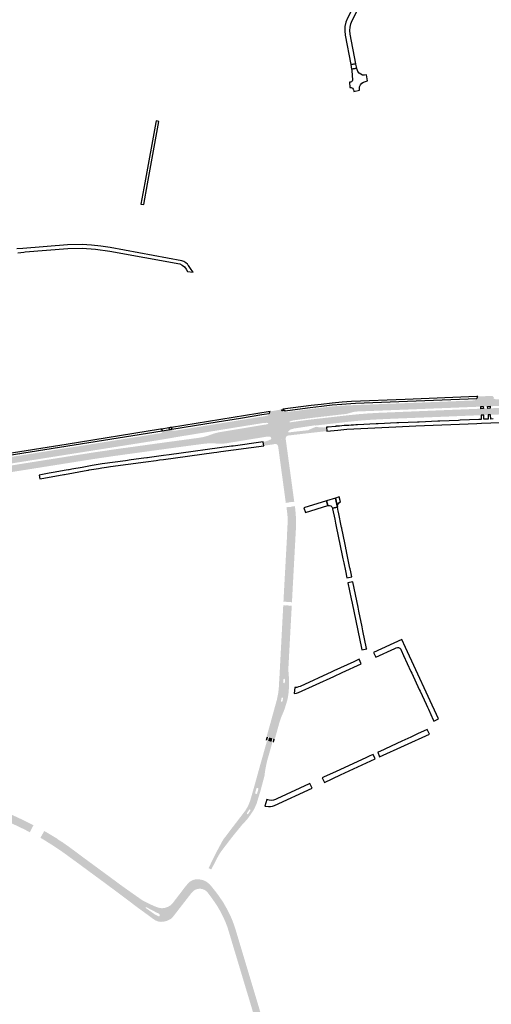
# Model space of a CAD drawing. Header units: metres. Extents: x 124582 to 143330, y 393481 to 406815.
# Tile 72 of 134: x 133019 to 133489, y 398067 to 399050. Entities that reach past the tile are written whole.
import ezdxf

# ---------------------------------------------------------------- set-up
doc = ezdxf.new("R2010")
doc.units = ezdxf.units.M
doc.header["$MEASUREMENT"] = 0
for name, color, linetype, lineweight in [('ir-ARC-asfalt-bestaande fietspaden-niet te inspecteren', 21, 'Continuous', 0), ('ir-ARC-asfalt-bestaande wegen-niet te inspecteren', 151, 'Continuous', 0), ('ir-ARC-asfalt-hoofdwegen-te inspecteren', 5, 'Continuous', 0), ('ir-ARC-fietspaden naastliggend- te inspecteren', 1, 'Continuous', 0)]:
    doc.layers.add(name, color=color, linetype=linetype, lineweight=lineweight)

msp = doc.modelspace()

# ---------------------------------------------------------------- hatches: boundary and pattern name
at = {"layer": 'ir-ARC-asfalt-hoofdwegen-te inspecteren', "linetype": 'Continuous', "lineweight": 13}
for points in [[(133753.898, 398666.778, -0.0107264), (133762.116, 398666.994), (133777.139, 398667.414), (133778.741, 398667.439), (133789.001, 398667.465), (133799.005, 398667.615), (133805.976, 398667.843), (133806.419, 398667.858), (133810.235, 398667.983), (133820.457, 398668.481), (133825.204, 398668.782), (133828.669, 398669.002), (133838.858, 398669.865), (133843.605, 398670.316), (133843.604, 398670.323), (133843.61, 398670.317), (133844.046, 398670.358), (133847.05, 398670.644), (133848.024, 398670.75), (133848.426, 398670.794), (133847.617, 398679.912, -0.3936255), (133847.167, 398679.347), (133846.501, 398679.263), (133836.299, 398678.373), (133827.579, 398677.666), (133817.41, 398676.942), (133816.045, 398676.794), (133814.685, 398676.609, 0.0161734), (133811.465, 398676.017), (133805.617, 398674.695, -0.0645098), (133799.616, 398674.078), (133781.651, 398673.888), (133763.7, 398673.572), (133753.586, 398673.333), (133751.64, 398673.239), (133736.69, 398672.597), (133644.857, 398668.801), (133593.922, 398666.639), (133542.003, 398664.477), (133488.354, 398662.279), (133485.87, 398662.178), (133481.46, 398661.979), (133478.932, 398661.883), (133430.066, 398659.92), (133377.178, 398657.758), (133367.187, 398657.204), (133357.236, 398656.406), (133347.341, 398655.429), (133337.358, 398654.307), (133308.598, 398651.006), (133298.68, 398649.694), (133290.532, 398648.53), (133289.516, 398648.385), (133289.132, 398648.33), (133288.698, 398648.268, -0.9568047), (133288.414, 398649.227, -0.035754), (133290.391, 398649.867, -0.0200493), (133295.311, 398650.674), (133302.256, 398651.632), (133314.166, 398653.15), (133323.066, 398654.162), (133342.953, 398656.457, 0.0459186), (133346.859, 398657.2), (133349.744, 398658.05, -0.0671214), (133355.694, 398659.091), (133381.428, 398660.103), (133412.622, 398661.315), (133478.803, 398663.925), (133481.329, 398663.992), (133485.729, 398664.188), (133488.303, 398664.294), (133527.928, 398665.914), (133666.609, 398671.753), (133751.53, 398675.251), (133753.493, 398675.297), (133796.216, 398676.98), (133806.196, 398677.393), (133814.615, 398677.87), (133817.184, 398678.016), (133827.153, 398678.695), (133837.105, 398679.49), (133847.062, 398680.4, -0.3999016), (133847.616, 398679.923), (133846.994, 398686.923), (133846.417, 398686.87), (133836.221, 398685.928), (133828.983, 398685.339), (133819.82, 398684.695), (133815.904, 398684.447), (133807.286, 398683.964), (133757.676, 398681.952), (133751.304, 398681.693), (133734.532, 398681.01), (133731.292, 398680.897), (133711.8, 398680.089), (133693.324, 398679.333), (133669.048, 398678.322), (133650.238, 398677.541), (133622.074, 398676.361), (133620.843, 398676.294), (133602.263, 398675.494), (133591.576, 398675.045), (133583.339, 398674.713), (133571.994, 398674.214), (133568.751, 398674.102), (133565.523, 398673.962), (133553.863, 398673.5), (133553.621, 398673.471), (133522.387, 398672.163), (133514.648, 398671.847), (133495.957, 398671.097, -0.1359244), (133491.932, 398671.984, -0.6908089), (133492.166, 398672.954), (133490.409, 398674.669), (133485.58, 398674.477), (133480.956, 398674.266), (133475.895, 398674.097), (133474.973, 398672.21, -0.7231662), (133475.226, 398671.267, -0.1181142), (133471.533, 398670.088), (133430.378, 398668.449), (133409.914, 398667.656), (133388.444, 398666.844), (133369.292, 398666.091), (133354.069, 398665.52), (133349.169, 398665.332), (133346.948, 398665.226, 0.019061), (133326.308, 398663.619), (133316.129, 398662.426), (133308.96, 398661.577), (133301.246, 398660.584), (133299.034, 398660.284), (133289.241, 398659.031), (133286.198, 398658.641, -0.0949148), (133283.553, 398658.834, -0.793158), (133283.608, 398659.829), (133280.399, 398659.289), (133267.654, 398657.143, -0.7502351), (133268.016, 398656.246), (133267.171, 398655.659, -0.0957507), (133264.253, 398654.542), (133263.092, 398654.363), (133260.772, 398653.993), (133261.811, 398647.594), (133264.152, 398647.742, -0.0886892), (133266.295, 398647.658, -0.783693), (133266.397, 398646.647), (133266.294, 398646.609, -0.0382907), (133264.445, 398646.094), (133262.108, 398645.739), (133263.989, 398633.764), (133266.318, 398634.068), (133267.453, 398634.003), (133268.296, 398633.872), (133268.668, 398633.815, -0.7132328), (133268.935, 398631.068), (133266.894, 398630.158), (133264.641, 398629.338), (133262.951, 398628.909), (133261.755, 398628.653), (133261.817, 398628.369), (133264.702, 398629.043), (133269.832, 398629.842, 0.0680743), (133277.869, 398633.674), (133281.587, 398636.045, -0.0824775), (133286.328, 398637.991), (133287.13, 398638.208, -0.6702343), (133286.699, 398639.046), (133287.414, 398639.79), (133287.584, 398639.946), (133287.558, 398639.939, -0.1940963), (133291.38, 398641.716), (133291.392, 398641.717), (133291.358, 398641.949), (133313.281, 398645.275), (133313.336, 398645.005), (133316.542, 398645.383), (133326.358, 398646.495), (133344.075, 398648.503), (133344.562, 398648.556), (133351.257, 398649.286), (133353.699, 398649.52), (133360.438, 398650.166), (133370.464, 398650.895), (133380.886, 398651.413), (133391.12, 398651.88), (133412.565, 398652.717), (133432.02, 398653.487), (133479.205, 398655.389), (133481.759, 398655.49), (133486.086, 398655.656), (133488.626, 398655.761), (133496.867, 398656.1), (133509.292, 398656.624), (133533.715, 398657.608), (133555.154, 398658.518), (133589.999, 398659.95), (133602.454, 398660.508), (133623.884, 398661.352), (133635.309, 398661.849), (133649.765, 398662.452), (133674.186, 398663.495), (133694.613, 398664.335), (133713.042, 398665.134), (133751.869, 398666.722)], [(133267.654, 398657.143), (133268.746, 398659.166), (133268.989, 398659.208), (133279.036, 398660.948), (133279.679, 398659.931), (133280.399, 398659.289)], [(133280.399, 398659.289), (133279.679, 398659.931), (133279.036, 398660.948), (133281.318, 398661.343), (133283.608, 398659.829)], [(133173.864, 398639.895, -0.1491156), (133170.456, 398640.505, -0.6269432), (133170.639, 398641.442), (133168.764, 398641.112), (133161.006, 398639.748, -0.4254686), (133161.393, 398639.143, -0.2986643), (133159.705, 398637.52), (133108.194, 398629.309), (133086.969, 398625.942), (133068.192, 398622.973), (133048.979, 398619.915), (133028.765, 398616.673), (133007.558, 398613.305), (133000, 398612.112), (132989.314, 398610.425), (132949.903, 398604.114), (132909.476, 398597.707), (132905.275, 398597.051), (132898.37, 398595.973), (132886.131, 398594.034), (132884.095, 398593.713), (132879.176, 398592.862), (132867.599, 398590.617), (132863.419, 398589.83), (132858.526, 398588.977), (132857.183, 398588.769), (132843.475, 398586.569), (132842.42, 398586.4), (132840.42, 398586.08, -0.0277004), (132831.705, 398585.186), (132828.911, 398585.106), (132825.053, 398585.154), (132822.176, 398585.349), (132819.001, 398585.687), (132815.84, 398586.145), (132812.698, 398586.722), (132811.191, 398587.044), (132808.782, 398587.62), (132811.673, 398578.431), (132813.774, 398578.063), (132816.45, 398577.667), (132819.099, 398577.349), (132821.755, 398577.09), (132824.418, 398576.93), (132826.952, 398576.873), (132829.924, 398577.21), (132832.884, 398577.689), (132833.116, 398577.729), (132837.817, 398578.542), (132864.406, 398583.453), (132874.206, 398585.298), (132883.092, 398586.984), (132906.418, 398590.682), (133000, 398605.562), (133059.751, 398615.063), (133160.734, 398631.06), (133161.488, 398631.18), (133174.884, 398633.487), (133176.134, 398633.702), (133194.972, 398636.784), (133230.172, 398642.496), (133261.811, 398647.594), (133260.772, 398653.993), (133248.485, 398651.991), (133239.527, 398650.562), (133228.824, 398648.822), (133216.221, 398646.809), (133210.555, 398645.88), (133191.344, 398642.775), (133174.107, 398639.948)], [(132827.073, 398573.96, 0.00325), (132826.36, 398573.741), (132819.37, 398571.251), (132817.022, 398570.272), (132814.6, 398569.261), (132817.532, 398559.841), (132820.145, 398561.27), (132831.789, 398567.278, -0.0464668), (132850.137, 398572.989), (132851.351, 398573.263), (132872.519, 398576.694), (132913.921, 398583.321), (132932.161, 398586.131), (132944.973, 398588.215), (132951.383, 398589.268), (133000, 398596.973), (133050.397, 398604.961), (133093.772, 398611.846), (133113.008, 398614.665), (133131.268, 398617.189), (133148.584, 398619.554), (133162.266, 398621.435), (133172.803, 398622.884), (133176.493, 398623.384), (133192.118, 398625.499), (133204.271, 398627.06, -0.0450794), (133215.274, 398627.086), (133215.736, 398627.054, 0.0517466), (133223.718, 398627.205), (133226.687, 398627.653), (133234.811, 398628.974), (133253.034, 398631.976), (133263.989, 398633.764), (133262.108, 398645.739), (133219.189, 398638.634, 0.0400638), (133209.563, 398636.049, -0.0647366), (133197.967, 398632.88), (133175.468, 398629.825), (133164.325, 398628.312), (133161.239, 398627.888), (133117.802, 398621.92), (133093.103, 398618.329), (133068.426, 398614.443), (133018.111, 398606.458), (133000, 398603.579), (132967.778, 398598.456), (132916.485, 398590.284), (132864.634, 398581.957), (132858.236, 398580.967), (132849.354, 398579.386), (132839.572, 398577.354), (132834.722, 398576.148), (132833.719, 398575.867), (132829.936, 398574.808)], [(133285.798, 398568.069), (133282.838, 398589.844), (133278.067, 398624.481), (133276.619, 398624.295), (133276.221, 398625.439), (133275.374, 398626.305), (133274.238, 398626.729), (133273.031, 398626.63), (133273.26, 398626.747), (133275.659, 398628.048), (133277.932, 398629.558), (133281.467, 398632.103), (133285.155, 398634.422), (133284.345, 398633.274), (133284.159, 398631.881), (133285.001, 398625.686), (133283.441, 398625.474), (133288.854, 398585.66), (133290.436, 398574.403), (133291.26, 398568.818), (133289.232, 398568.558), (133289.093, 398568.707), (133288.802, 398568.851), (133288.164, 398568.761), (133287.932, 398568.559), (133287.834, 398568.353)], [(133288.975, 398468.84), (133288.905, 398468.845), (133288.465, 398469.125), (133288.005, 398468.881), (133284.336, 398469.166), (133283.921, 398469.42), (133283.48, 398469.213), (133283.396, 398469.217), (133287.166, 398538.713), (133287.701, 398550.024), (133287.649, 398554.116), (133286.941, 398559.911), (133286.396, 398563.684), (133288.464, 398563.943), (133288.56, 398563.874), (133288.796, 398563.745), (133289.513, 398563.832), (133289.811, 398564.145), (133291.909, 398564.427), (133292.457, 398559.546), (133292.815, 398554.603), (133293.101, 398545.936), (133292.893, 398542.229), (133292.863, 398541.699), (133291.311, 398514.061)], [(133270.043, 398329.46), (133266.557, 398330.411), (133266.62, 398330.501), (133266.662, 398330.6), (133267.455, 398333.493), (133267.484, 398333.641), (133267.467, 398333.788), (133271.005, 398332.827), (133270.919, 398332.716), (133270.869, 398332.589), (133270.049, 398329.651)], [(133028.921, 398239.175), (133025.816, 398240.756), (133022.204, 398242.599), (133020.969, 398243.192), (133014.969, 398246.05), (133010.821, 398247.911), (133005.694, 398250.155), (133002.622, 398251.465), (133000.546, 398252.35), (133001.994, 398260.345), (133005.631, 398258.871), (133008.157, 398257.777), (133008.743, 398257.523), (133011.524, 398256.289), (133011.735, 398256.192), (133017.773, 398253.399), (133018.462, 398253.08), (133020.881, 398251.922), (133025.197, 398249.83), (133028.563, 398248.199), (133029.361, 398247.787), (133032.452, 398246.19)], [(133132.139, 398167.253), (133130.901, 398168.235), (133122.923, 398174.213), (133119.441, 398176.815), (133110.902, 398183.196), (133108.399, 398185.066), (133100.167, 398191.155), (133097.028, 398193.456), (133088.484, 398199.74), (133085.787, 398201.732), (133077.491, 398207.84), (133074.213, 398210.231), (133065.598, 398216.513), (133062.139, 398219.035), (133059.327, 398220.98), (133054.32, 398224.332), (133050.406, 398226.883), (133044.571, 398230.547), (133039.392, 398233.682), (133043.239, 398240.43), (133046.597, 398238.469), (133051.841, 398235.354), (133056.281, 398232.666), (133056.196, 398232.536), (133061.389, 398229.097), (133061.454, 398229.195), (133062.555, 398228.413), (133068.395, 398224.266), (133072.266, 398221.413), (133075.062, 398219.352), (133081.124, 398214.782), (133098.854, 398201.766), (133104.263, 398197.796), (133106.31, 398196.293), (133108.005, 398195.045), (133117.604, 398187.966), (133119.723, 398186.39), (133126.876, 398181.285), (133131.449, 398178.069), (133136.999, 398174.16), (133136.017, 398172.765), (133133.123, 398168.493)], [(133227.721, 398144.461), (133225.538, 398150.282), (133223.008, 398155.961), (133219.669, 398162.411), (133215.896, 398168.616), (133207.908, 398180.089), (133205.337, 398182.889), (133203.8, 398183.814), (133204.801, 398187.892), (133206.308, 398186.777), (133207.68, 398185.498), (133210.488, 398182.067), (133214.095, 398177.371), (133217.508, 398172.742), (133220.673, 398167.941), (133224.209, 398161.7), (133228.184, 398153.478), (133231.148, 398145.942), (133231.221, 398145.7)], [(133258.119, 398041.482), (133255.764, 398050.486), (133254.329, 398055.57), (133250.416, 398068.984), (133228.316, 398142.662), (133227.721, 398144.461), (133231.221, 398145.7), (133252.601, 398074.792), (133254.658, 398067.921), (133256.569, 398061.412), (133259.31, 398051.632), (133261.728, 398042.299)]]:
    msp.add_hatch(color=5, dxfattribs=at).paths.add_polyline_path(points)
h = msp.add_hatch(color=5, dxfattribs=at)
h.paths.add_polyline_path([(133285.71, 398383.787), (133278.656, 398384.296), (133280.968, 398423.442), (133282.222, 398446.486), (133282.866, 398458.677), (133283.217, 398465.688), (133283.275, 398465.685), (133283.712, 398465.384), (133284.177, 398465.641), (133287.802, 398465.398), (133288.243, 398465.103), (133288.705, 398465.363), (133288.757, 398465.359), (133285.516, 398411.403), (133284.943, 398401.147), (133285.659, 398393.554), (133285.946, 398387.465)])
h.paths.add_polyline_path([(133282.479, 398387.9), (133281.958, 398388.153), (133281.78, 398388.704), (133281.804, 398389.23), (133281.952, 398391.181), (133281.964, 398391.707), (133282.38, 398392.315), (133283.116, 398392.269), (133283.454, 398391.615), (133283.438, 398391.115), (133283.306, 398389.118), (133283.254, 398388.631), (133283.022, 398388.1)], flags=16)
h = msp.add_hatch(color=5, dxfattribs=at)
h.paths.add_polyline_path([(133271.894, 398332.546), (133271.826, 398332.563), (133271.494, 398332.941), (133271.005, 398332.827), (133267.467, 398333.788), (133267.123, 398334.131), (133266.653, 398334.009), (133266.586, 398334.027), (133276.41, 398370.021), (133277.972, 398376.8), (133278.372, 398379.488), (133278.656, 398384.296), (133285.71, 398383.787), (133285.588, 398381.878), (133285.087, 398376.721), (133284.442, 398372.567), (133284.266, 398371.128), (133283.136, 398367.203), (133280.261, 398359.455), (133278.552, 398355.207), (133276.774, 398349.976)])
h.paths.add_polyline_path([(133279.992, 398369.336), (133279.521, 398369.673), (133279.432, 398370.245), (133279.549, 398370.713), (133279.921, 398372.585), (133280.04, 398373.063), (133280.347, 398373.555), (133280.916, 398373.67), (133281.39, 398373.335), (133281.472, 398372.76), (133281.402, 398372.247), (133281.015, 398370.42), (133280.891, 398369.913), (133280.563, 398369.436)], flags=16)
h = msp.add_hatch(color=5, dxfattribs=at)
h.paths.add_polyline_path([(133209.896, 398201.995), (133207.181, 398203.388), (133215.224, 398219.668), (133218.379, 398225.509), (133221.588, 398231.5), (133222.831, 398233.145), (133228.536, 398240.699), (133244.09, 398261.017), (133244.596, 398261.969), (133246.369, 398264.931), (133247.642, 398267.908), (133248.728, 398270.596), (133253.662, 398287.998), (133259.318, 398308.375), (133265.62, 398330.679), (133265.665, 398330.667), (133266.03, 398330.256), (133266.557, 398330.411), (133270.043, 398329.46), (133270.413, 398329.05), (133270.938, 398329.219), (133270.978, 398329.208), (133265.625, 398310.338), (133263.907, 398302.244), (133262.976, 398295.367), (133261.265, 398288.96), (133259.201, 398281.111), (133254.898, 398266.976), (133254.392, 398265.984), (133252.382, 398261.685), (133251.588, 398260.389), (133249.118, 398256.708), (133245.538, 398251.837), (133240.74, 398246.68), (133231.432, 398235.291), (133227.317, 398229.998), (133226.898, 398229.437), (133226.019, 398228.259), (133219.536, 398219.744), (133217.421, 398216.393), (133215.519, 398212.916)])
h.paths.add_polyline_path([(133254.438, 398277.239), (133253.809, 398277.709), (133253.707, 398278.489), (133253.847, 398278.966), (133254.84, 398282.32), (133254.95, 398282.788), (133255.403, 398283.406), (133256.161, 398283.522), (133256.779, 398283.069), (133256.895, 398282.311), (133256.768, 398281.8), (133255.76, 398278.44), (133255.667, 398278.006), (133255.215, 398277.363)], flags=16)
h.paths.add_polyline_path([(133246.039, 398257.09), (133245.416, 398257.49), (133245.433, 398258.23), (133245.709, 398258.633), (133247.4, 398261.148), (133247.686, 398261.592), (133248.365, 398261.91), (133248.986, 398261.491), (133248.946, 398260.742), (133248.7, 398260.36), (133247.01, 398257.85), (133246.705, 398257.412)], flags=16)
h = msp.add_hatch(color=5, dxfattribs=at)
h.paths.add_polyline_path([(133160.49, 398151.357), (133157.623, 398151.721), (133154.913, 398152.722), (133152.497, 398154.308), (133147.619, 398157.879), (133133.123, 398168.493), (133136.017, 398172.765), (133139.263, 398170.568), (133142.662, 398168.614), (133150.616, 398164.664), (133151.818, 398164.11), (133152.901, 398163.611), (133155.633, 398162.283), (133158.577, 398161.533), (133161.611, 398161.391), (133164.612, 398161.865), (133167.455, 398162.933), (133170.025, 398164.553), (133172.216, 398166.657), (133184.887, 398183.163), (133187.915, 398186.78), (133189.751, 398188.497), (133191.937, 398189.739), (133194.351, 398190.438), (133196.862, 398190.556), (133197.252, 398190.525), (133199.901, 398190.063), (133202.439, 398189.177), (133204.801, 398187.892), (133203.8, 398183.814), (133201.801, 398184.591), (133199.692, 398184.984), (133197.547, 398184.979), (133195.196, 398184.503), (133192.995, 398183.551), (133191.039, 398182.163), (133187.676, 398178.354), (133170.606, 398156.138), (133168.556, 398154.101), (133166.101, 398152.578), (133163.365, 398151.647)])
h.paths.add_polyline_path([(133157.194, 398155.355), (133156.711, 398155.517), (133156.618, 398155.566), (133153.783, 398157.056), (133153.701, 398157.099), (133151.221, 398158.843), (133148.906, 398160.507), (133144.529, 398163.588), (133144.398, 398164.023), (133144.673, 398164.383), (133145.127, 398164.373), (133149.573, 398162.038), (133151.944, 398160.764), (133154.692, 398159.349), (133157.522, 398157.964), (133158.118, 398157.442), (133158.446, 398156.732), (133158.462, 398155.973), (133157.951, 398155.411)], flags=16)
at = {"layer": 'ir-ARC-fietspaden naastliggend- te inspecteren', "linetype": 'Continuous', "lineweight": 30}
for points in [[(133324.557, 398643.245, -0.073616), (133314.556, 398643.799), (133314.462, 398643.815), (133307.277, 398640.892, -0.5319544), (133307.031, 398640.467), (133306.575, 398640.415), (133306.912, 398637.45), (133325.321, 398639.532), (133324.906, 398643.284)], [(133286.328, 398637.991, 0.0824775), (133281.587, 398636.045), (133277.869, 398633.674, -0.0680743), (133269.832, 398629.842), (133264.702, 398629.043), (133261.817, 398628.369), (133262.283, 398624.966), (133270.904, 398626.146), (133271.711, 398626.298), (133273.031, 398626.63), (133273.26, 398626.747, 0.0449474), (133277.932, 398629.558, -0.0312787), (133285.155, 398634.422, -0.1517727), (133286.768, 398635.128), (133306.912, 398637.45), (133306.575, 398640.415), (133303.219, 398640.034), (133303.223, 398640.002), (133303.194, 398640.031), (133302.781, 398639.984), (133299.203, 398639.578), (133299.203, 398639.578), (133298.83, 398639.536), (133298.457, 398639.494), (133298.457, 398639.494), (133296.273, 398639.246), (133287.13, 398638.208)], [(133284.293, 398567.859), (133284.108, 398569.159), (133283.288, 398575.209), (133282.888, 398578.162), (133281.928, 398585.241), (133281.372, 398589.34), (133281.004, 398592.14), (133279.903, 398600.089), (133279.564, 398602.763), (133278.203, 398612.661), (133277.909, 398614.898), (133277.34, 398619.109), (133276.619, 398624.295), (133278.067, 398624.481), (133282.838, 398589.844), (133285.798, 398568.069)], [(133291.26, 398568.818), (133290.436, 398574.403), (133288.854, 398585.66), (133283.441, 398625.474), (133285.001, 398625.686), (133286.727, 398612.994), (133287.817, 398604.892), (133288.767, 398598.029), (133288.942, 398596.743), (133289.759, 398590.753), (133290.365, 398586.307), (133290.423, 398585.884), (133291.32, 398579.303), (133291.73, 398576.296), (133292.485, 398570.756), (133292.735, 398569.007)], [(133283.396, 398469.217), (133281.929, 398469.283), (133282.048, 398471.524), (133282.165, 398473.729), (133282.493, 398479.885), (133282.674, 398483.288), (133282.806, 398485.769), (133283.213, 398493.135), (133284.486, 398516.19), (133284.593, 398518.125), (133285.27, 398530.378), (133285.56, 398535.631), (133285.591, 398538.115), (133286.124, 398548.134), (133286.263, 398549.97), (133285.978, 398554.856), (133285.456, 398559.723), (133285.106, 398562.149), (133284.914, 398563.499), (133286.396, 398563.684), (133286.941, 398559.911), (133287.649, 398554.116), (133287.701, 398550.024), (133287.166, 398538.713)], [(133290.416, 398468.748), (133288.975, 398468.84), (133291.311, 398514.061), (133292.863, 398541.699), (133292.893, 398542.229), (133293.101, 398545.936), (133292.815, 398554.603), (133292.457, 398559.546), (133291.909, 398564.427), (133293.357, 398564.621), (133293.361, 398564.593), (133293.627, 398562.449), (133293.857, 398560.306), (133294.084, 398557.776), (133294.263, 398555.239), (133294.391, 398552.735), (133294.483, 398549.716), (133294.506, 398546.624), (133294.456, 398543.532), (133291.951, 398497.169), (133291.774, 398493.902), (133290.502, 398470.357)], [(133278.656, 398384.296), (133277.382, 398384.388), (133277.436, 398385.617), (133277.469, 398386.851), (133277.745, 398391.213), (133277.943, 398394.343), (133278.273, 398400.547), (133278.587, 398406.456), (133279.212, 398418.196), (133279.319, 398420.214), (133280.233, 398437.4), (133280.283, 398438.339), (133280.416, 398440.848), (133280.464, 398441.748), (133280.559, 398443.53), (133281.007, 398451.966), (133281.102, 398453.755), (133281.117, 398454.031), (133281.471, 398460.669), (133281.618, 398463.432), (133281.742, 398465.776), (133283.217, 398465.688), (133282.866, 398458.677), (133282.222, 398446.486), (133280.968, 398423.442)], [(133287.469, 398383.66), (133285.71, 398383.787), (133285.946, 398387.465), (133285.659, 398393.554), (133284.943, 398401.147), (133285.516, 398411.403), (133288.757, 398465.359), (133290.227, 398465.233), (133290.183, 398464.402), (133288.507, 398433.449), (133288.361, 398430.75), (133286.775, 398401.407), (133286.93, 398399.488), (133287.381, 398393.921), (133287.464, 398392.893), (133287.617, 398389.592), (133287.617, 398388.652), (133287.574, 398386.153)], [(133266.586, 398334.027), (133265.118, 398334.41), (133265.35, 398335.244), (133267.069, 398341.402), (133267.873, 398344.28), (133269.674, 398350.763), (133269.854, 398351.415), (133273.072, 398363.095), (133273.588, 398364.968), (133275.13, 398370.564), (133275.58, 398372.285), (133276.783, 398378.418), (133277.382, 398384.388), (133278.656, 398384.296), (133278.372, 398379.488), (133277.972, 398376.8), (133276.41, 398370.021)], [(133273.327, 398332.193), (133271.894, 398332.546), (133276.774, 398349.976), (133278.552, 398355.207), (133280.261, 398359.455), (133283.136, 398367.203), (133284.266, 398371.128), (133284.442, 398372.567), (133285.087, 398376.721), (133285.588, 398381.878), (133285.71, 398383.787), (133287.469, 398383.66), (133286.901, 398377.142), (133286.452, 398374.071), (133285.76, 398371.046), (133284.491, 398366.589), (133283.236, 398362.734), (133282.923, 398361.829), (133282.284, 398360.128), (133281.913, 398359.14), (133280.968, 398356.952), (133280.624, 398356.155), (133280.122, 398355.002), (133278.312, 398349.971), (133277.79, 398348.22), (133273.537, 398332.947)], [(133265.665, 398330.667), (133265.62, 398330.679), (133264.182, 398331.06), (133265.118, 398334.41), (133266.586, 398334.027), (133266.653, 398334.009), (133266.57, 398333.902), (133266.519, 398333.773), (133265.668, 398330.85)], [(133272.382, 398328.811), (133270.978, 398329.208), (133270.938, 398329.219), (133271.031, 398329.394), (133271.804, 398332.307), (133271.832, 398332.434), (133271.826, 398332.563), (133271.894, 398332.546), (133273.327, 398332.193)], [(133161.611, 398161.391), (133158.577, 398161.533), (133155.633, 398162.283), (133152.901, 398163.611), (133151.818, 398164.11), (133150.616, 398164.664), (133142.662, 398168.614), (133139.263, 398170.568), (133136.017, 398172.765), (133136.999, 398174.16), (133137.658, 398173.696), (133141.503, 398171.119), (133142.397, 398170.609), (133143.305, 398170.123), (133145.679, 398168.911), (133148.573, 398167.478), (133153.203, 398165.389), (133154.404, 398164.874), (133155.633, 398164.427), (133157.732, 398163.838), (133159.878, 398163.449), (133160.898, 398163.359), (133163.746, 398163.716), (133166.466, 398164.633), (133169.194, 398166.255), (133169.985, 398166.913), (133170.721, 398167.606), (133170.828, 398167.743), (133172.704, 398170.126), (133181.63, 398181.762), (133184.422, 398185.471), (133187.097, 398188.439), (133188.492, 398189.709), (133190.064, 398190.752), (133192.311, 398191.731), (133194.707, 398192.25), (133197.158, 398192.287), (133199.033, 398191.993), (133202.26, 398191.179), (133205.247, 398189.71), (133204.801, 398187.892), (133202.439, 398189.177), (133199.901, 398190.063), (133197.252, 398190.525), (133196.862, 398190.556), (133194.351, 398190.438), (133191.937, 398189.739), (133189.751, 398188.497), (133187.915, 398186.78), (133184.887, 398183.163), (133172.216, 398166.657), (133170.025, 398164.553), (133167.455, 398162.933), (133164.612, 398161.865)], [(133231.221, 398145.7), (133231.148, 398145.942), (133228.184, 398153.478), (133224.209, 398161.7), (133220.673, 398167.941), (133217.508, 398172.742), (133214.095, 398177.371), (133210.488, 398182.067), (133207.68, 398185.498), (133206.308, 398186.777), (133204.801, 398187.892), (133205.247, 398189.71), (133207.986, 398187.53), (133209.113, 398186.335), (133213.293, 398181.152), (133215.385, 398178.44), (133217.608, 398175.437), (133222.081, 398168.826), (133225.724, 398162.296), (133227.124, 398159.642), (133229.783, 398154.026), (133231.057, 398150.951), (133232.699, 398146.548), (133232.792, 398146.256)], [(133159.684, 398149.742), (133156.821, 398150.166), (133154.128, 398151.225), (133152.112, 398152.557), (133151.105, 398153.266), (133146.892, 398156.394), (133133.555, 398166.131), (133132.139, 398167.253), (133133.123, 398168.493), (133147.619, 398157.879), (133152.497, 398154.308), (133154.913, 398152.722), (133157.623, 398151.721), (133160.49, 398151.357), (133163.365, 398151.647), (133166.101, 398152.578), (133168.556, 398154.101), (133170.606, 398156.138), (133187.676, 398178.354), (133191.039, 398182.163), (133192.995, 398183.551), (133195.196, 398184.503), (133197.547, 398184.979), (133199.692, 398184.984), (133201.801, 398184.591), (133203.8, 398183.814), (133203.247, 398181.56), (133201.477, 398182.328), (133199.592, 398182.744), (133197.663, 398182.794), (133195.76, 398182.475), (133193.952, 398181.799), (133192.307, 398180.791), (133190.319, 398178.798), (133190.034, 398178.439), (133184.301, 398171.057), (133181.06, 398166.888), (133179.046, 398164.313), (133176.922, 398161.538), (133171.247, 398154.231), (133170.411, 398153.338), (133169.425, 398152.615), (133169.034, 398152.342), (133165.773, 398150.819), (133162.288, 398149.924)], [(133226.217, 398143.928), (133224.273, 398149.045), (133223.389, 398151.108), (133221.66, 398154.856), (133218.231, 398161.549), (133217.591, 398162.619), (133215.349, 398166.359), (133210.238, 398173.787), (133208.568, 398175.986), (133206.308, 398178.931), (133206.103, 398179.198), (133204.785, 398180.512), (133203.247, 398181.56), (133203.8, 398183.814), (133205.337, 398182.889), (133207.908, 398180.089), (133215.896, 398168.616), (133219.669, 398162.411), (133223.008, 398155.961), (133225.538, 398150.282), (133227.721, 398144.461)], [(133256.524, 398041.121), (133256.452, 398041.456), (133254.139, 398049.958), (133251.455, 398059.749), (133249.098, 398067.923), (133248.214, 398070.824), (133244.854, 398081.895), (133243.705, 398085.673), (133236.335, 398110.217), (133235.779, 398112.074), (133234.353, 398116.838), (133230.882, 398128.353), (133229.692, 398132.373), (133227.808, 398138.683), (133226.657, 398142.421), (133226.217, 398143.928), (133227.721, 398144.461), (133228.316, 398142.662), (133250.416, 398068.984), (133254.329, 398055.57), (133255.764, 398050.486), (133258.119, 398041.482)], [(133261.728, 398042.299), (133259.31, 398051.632), (133256.569, 398061.412), (133254.658, 398067.921), (133252.601, 398074.792), (133231.221, 398145.7), (133232.792, 398146.256), (133234.489, 398140.95), (133236.568, 398133.991), (133240.596, 398120.559), (133241.469, 398117.646), (133242.911, 398112.836), (133250.426, 398087.775), (133256.26, 398068.411), (133258.163, 398061.905), (133260.891, 398052.185), (133263.202, 398043.252), (133263.332, 398042.662)]]:
    msp.add_hatch(color=1, dxfattribs=at).paths.add_polyline_path(points)

# ---------------------------------------------------------------- linework, layer by layer
at = {"layer": 'ir-ARC-asfalt-bestaande fietspaden-niet te inspecteren', "color": 11, "linetype": 'Continuous', "lineweight": 30, "flags": 128}
for points in [[(133146.419, 398886.209), (133157.621, 398948.467), (133154.889, 398949.028), (133154.611, 398947.516), (133143.496, 398887.145), (133139.63, 398866.143), (133142.709, 398865.589), (133146.411, 398886.164), (133146.419, 398886.209)], [(133301.025, 398662.092), (133308.757, 398663.106), (133320.015, 398664.444), (133330.596, 398665.579), (133340.222, 398666.39), (133349.117, 398667.048), (133353.988, 398667.381), (133474.973, 398672.21), (133475.895, 398674.097), (133474.898, 398674.057), (133403.274, 398671.215), (133349.948, 398668.934), (133340.548, 398668.241), (133330.608, 398667.353), (133319.668, 398666.204), (133309.731, 398665.037), (133281.318, 398661.343), (133283.608, 398659.829), (133301.025, 398662.092)], [(133478.803, 398663.925), (133481.329, 398663.992), (133481.46, 398661.979), (133478.932, 398661.883), (133478.803, 398663.925)], [(133485.729, 398664.188), (133488.303, 398664.294), (133488.354, 398662.279), (133485.87, 398662.178), (133485.729, 398664.188)], [(133239.197, 398652.569), (133260.423, 398655.985), (133262.784, 398656.365), (133267.654, 398657.143), (133268.746, 398659.166), (133170.334, 398643.2), (133170.639, 398641.442), (133215.909, 398648.788), (133239.197, 398652.569)], [(133160.695, 398641.54), (133161.006, 398639.748), (133168.764, 398641.112), (133168.004, 398641.956), (133167.675, 398642.46), (133167.524, 398642.726), (133160.695, 398641.54)], [(133170.639, 398641.442), (133170.334, 398643.2), (133168.988, 398642.98), (133167.524, 398642.726), (133167.675, 398642.46), (133168.004, 398641.956), (133168.764, 398641.112), (133170.639, 398641.442)], [(133088.132, 398600.783), (133097.363, 398602.295), (133100.674, 398602.794), (133103.007, 398603.146), (133105.201, 398603.464), (133109.378, 398604.068), (133144.683, 398608.894), (133154.914, 398610.293), (133158.134, 398610.732), (133162.1, 398611.273), (133212.511, 398618.15), (133215.529, 398618.563), (133219.526, 398619.111), (133262.283, 398624.966), (133261.817, 398628.369), (133261.755, 398628.653), (133231.89, 398624.612), (133231.031, 398624.498), (133230.66, 398624.449), (133230.288, 398624.4), (133229.992, 398624.361), (133168.037, 398615.899), (133162.241, 398615.138), (133148.248, 398613.227), (133146.402, 398612.976), (133146.403, 398612.973), (133146.031, 398612.922), (133145.659, 398612.871), (133145.659, 398612.875), (133142.516, 398612.447), (133129.951, 398610.712), (133124.187, 398609.936), (133101.175, 398606.724), (133091.191, 398605.136), (133081.008, 398603.331), (133070.823, 398601.508), (133068.012, 398600.994), (133067.643, 398600.926), (133067.274, 398600.858), (133067.274, 398600.861), (133065.14, 398600.483), (133052.198, 398598.108), (133048.263, 398597.411), (133038.105, 398595.484), (133038.801, 398591.735), (133042.633, 398592.438), (133062.592, 398596.099), (133062.884, 398596.152), (133063.307, 398596.23), (133063.326, 398596.249), (133063.329, 398596.234), (133086.864, 398600.55), (133086.858, 398600.585), (133086.888, 398600.555), (133087.3, 398600.63), (133088.132, 398600.783)]]:
    msp.add_lwpolyline(points, close=True, dxfattribs=at)
msp.add_lwpolyline([(133016.727, 398817.537), (133022.966, 398817.952), (133023.996, 398818.521), (133066.616, 398821.91), (133080.993, 398822.054), (133094.441, 398821.156), (133108.7, 398819.174), (133178.432, 398806.348), (133181.006, 398805.214), (133183.218, 398803.475), (133184.928, 398801.241), (133186.029, 398798.652), (133191.816, 398798.039), (133191.697, 398798.278), (133191.551, 398798.57), (133189.185, 398801.914), (133187.118, 398804.637), (133186.636, 398805.331), (133186.105, 398805.989), (133184.489, 398807.535), (133182.613, 398808.752), (133180.542, 398809.597), (133109.074, 398822.695), (133099.797, 398824.106), (133090.463, 398825.07), (133081.094, 398825.586), (133066.44, 398825.473), (133021.889, 398821.902), (133015.905, 398821.42)], dxfattribs=at)
msp.add_lwpolyline([(133491.256, 398651.661), (133488.833, 398651.58), (133488.626, 398655.761), (133486.086, 398655.656), (133486.28, 398651.435), (133481.89, 398651.278), (133481.759, 398655.49), (133479.205, 398655.389), (133479.379, 398651.134), (133478.572, 398651.099), (133478.197, 398651.083), (133477.822, 398651.067), (133477.822, 398651.073), (133476.937, 398651.051), (133458.45, 398650.306), (133456.511, 398650.224), (133437.992, 398649.47), (133436.004, 398649.405), (133417.481, 398648.596), (133415.589, 398648.529), (133396.953, 398647.762), (133396.071, 398647.722), (133395.696, 398647.705), (133395.321, 398647.689), (133395.041, 398647.676), (133376.453, 398646.831), (133374.553, 398646.75), (133355.977, 398645.83), (133354.023, 398645.69), (133354.023, 398645.69, 0.0074776), (133335.601, 398644.41), (133334.711, 398644.301), (133334.339, 398644.256), (133334.109, 398644.228), (133333.967, 398644.21), (133333.967, 398644.21), (133333.693, 398644.177), (133326.562, 398643.467), (133324.906, 398643.284), (133325.321, 398639.532), (133336.268, 398640.603), (133345.259, 398641.339), (133373.19, 398642.858), (133394.151, 398643.82), (133414.124, 398644.679), (133475.012, 398647.182), (133479.623, 398647.374), (133516.869, 398648.928)], format="xyb", dxfattribs=at)
msp.add_lwpolyline([(132882.75, 398597.363, 0.0126334), (132878.819, 398596.606), (132862.213, 398592.895), (132856.716, 398591.951), (132856.694, 398591.947), (132856.982, 398590.126), (132857.015, 398590.131), (132862.095, 398591.051), (132867.097, 398592.155), (132872.444, 398593.347), (132877.421, 398594.438), (132882.316, 398595.408), (132885.824, 398595.977), (133000, 398614.138), (133161.006, 398639.748), (133160.695, 398641.54), (133159.344, 398641.305), (133064.919, 398626.269), (133000, 398615.952), (132992.98, 398614.836), (132950.01, 398607.995), (132882.75, 398597.363)], format="xyb", close=True, dxfattribs=at)
at = {"layer": 'ir-ARC-asfalt-bestaande wegen-niet te inspecteren', "color": 7, "linetype": 'Continuous', "lineweight": 30, "flags": 128}
for points in [[(133343.493, 399034.675), (133349.04, 399005.221), (133354.202, 399006.202), (133348.656, 399035.735), (133348.28, 399039.176), (133348.479, 399042.632), (133349.248, 399046.008), (133350.565, 399049.209), (133364.88, 399077.119), (133367.219, 399081.68), (133372.838, 399092.635), (133368.183, 399095.022), (133361.237, 399081.502), (133359.892, 399078.884), (133352.94, 399065.351), (133345.965, 399051.775), (133344.287, 399047.714), (133343.301, 399043.431), (133343.034, 399039.045), (133343.493, 399034.675)], [(133354.202, 399006.202), (133349.04, 399005.221), (133349.925, 399000.791), (133355.069, 399001.778), (133354.32, 399005.705), (133354.202, 399006.202)], [(133355.069, 399001.778), (133349.925, 399000.791), (133350.172, 398999.423), (133350.741, 398989.89), (133350.524, 398988.876), (133349.829, 398988.107), (133348.842, 398987.789), (133347.955, 398987.784), (133348.109, 398982.396), (133348.594, 398982.366), (133349.609, 398982.272), (133350.768, 398981.675), (133351.644, 398980.709), (133352.126, 398979.497), (133352.299, 398978.579), (133357.863, 398979.61), (133357.678, 398980.974), (133357.917, 398983.058), (133358.719, 398984.997), (133360.021, 398986.642), (133361.726, 398987.866), (133363.7, 398988.575), (133365.886, 398989.034), (133364.723, 398994.932), (133362.948, 398994.625), (133360.906, 398994.863), (133359, 398995.631), (133357.364, 398996.876), (133356.115, 398998.508), (133355.341, 399000.412), (133355.069, 399001.778)], [(133335.847, 398563.525), (133333.915, 398572.691), (133324.945, 398569.917), (133326.278, 398565.106), (133326.39, 398565.14), (133327.814, 398565.273), (133329.174, 398564.828), (133330.243, 398563.878), (133330.845, 398562.58), (133335.847, 398563.525)], [(133338.888, 398568.926), (133337.518, 398573.805), (133333.915, 398572.691), (133335.847, 398563.525), (133335.776, 398564.269), (133336.177, 398566.189), (133337.267, 398567.82), (133338.888, 398568.926)], [(133326.278, 398565.106), (133324.945, 398569.917), (133302.297, 398562.914), (133303.832, 398558.187), (133326.278, 398565.106)], [(133348.918, 398500), (133348.435, 398502.342), (133348.339, 398502.805), (133344.94, 398519.271), (133344.842, 398519.748), (133344.235, 398522.685), (133344.137, 398523.162), (133340.768, 398539.482), (133340.665, 398539.981), (133340.066, 398542.881), (133339.965, 398543.374), (133336.787, 398558.768), (133336.701, 398559.184), (133336.146, 398561.876), (133335.882, 398563.155), (133335.847, 398563.525), (133330.845, 398562.58), (133330.968, 398561.993), (133333.13, 398551.559), (133333.954, 398547.58), (133337.324, 398531.314), (133337.938, 398528.35), (133341.317, 398512.039), (133342.126, 398508.135), (133343.811, 398500), (133345.258, 398493.015), (133350.152, 398494.024), (133349.129, 398498.98), (133349.04, 398499.409), (133348.918, 398500)], [(133350.483, 398467.792), (133359.776, 398422.932), (133360.153, 398421.113), (133365.002, 398422.084), (133364.898, 398422.576), (133361.282, 398440.099), (133360.469, 398444.038), (133357.215, 398459.802), (133356.406, 398463.719), (133351.162, 398489.127), (133346.27, 398488.13), (133349.574, 398472.178), (133350.483, 398467.792)], [(133418.317, 398379.956), (133424.293, 398367.103), (133425.801, 398363.944), (133426.619, 398362.09), (133431.508, 398351.517), (133432.144, 398350.143), (133436.682, 398352.31), (133403.694, 398423.606), (133400.059, 398431.428), (133371.742, 398418.428), (133373.982, 398413.821), (133392.996, 398422.602), (133394.324, 398423.227), (133395.593, 398423.569), (133396.9, 398423.428), (133398.068, 398422.823), (133398.937, 398421.837), (133399.07, 398421.592), (133399.445, 398420.77), (133401.768, 398415.672), (133409.199, 398399.615), (133410.057, 398397.799), (133417.489, 398381.777), (133418.317, 398379.956)], [(133357.413, 398411.81), (133352.19, 398409.403), (133332.147, 398400.174), (133330.27, 398399.31), (133298.649, 398384.75), (133297.057, 398384.145), (133295.15, 398383.706), (133294.831, 398383.674), (133293.225, 398383.514), (133292.792, 398377.618), (133294.849, 398377.903), (133296.845, 398378.487), (133332.365, 398394.76), (133340.468, 398398.492), (133359.559, 398407.216), (133357.413, 398411.81)], [(133425.474, 398341.727), (133415.869, 398337.246), (133409.136, 398334.131), (133399.976, 398329.926), (133377.985, 398319.814), (133376.18, 398319.003), (133376.043, 398318.94), (133377.955, 398314.36), (133427.533, 398337.209), (133425.474, 398341.727)], [(133338.905, 398296.357), (133373.624, 398312.364), (133371.621, 398316.905), (133368.278, 398315.366), (133364.294, 398313.533), (133334.636, 398299.883), (133321.919, 398294.03), (133320.634, 398293.439), (133322.78, 398288.888), (133338.905, 398296.357)], [(133267.566, 398271.173), (133266.508, 398271.415), (133265.448, 398271.77), (133263.486, 398265.23), (133266.867, 398264.926), (133268.938, 398264.924), (133270.979, 398265.278), (133272.928, 398265.978), (133310.524, 398283.255), (133308.423, 398287.82), (133307.513, 398287.401), (133275.242, 398272.549), (133274.069, 398272.009), (133271.973, 398271.291), (133269.775, 398271.008), (133267.566, 398271.173)]]:
    msp.add_lwpolyline(points, close=True, dxfattribs=at)

doc.saveas('drawing.dxf')
